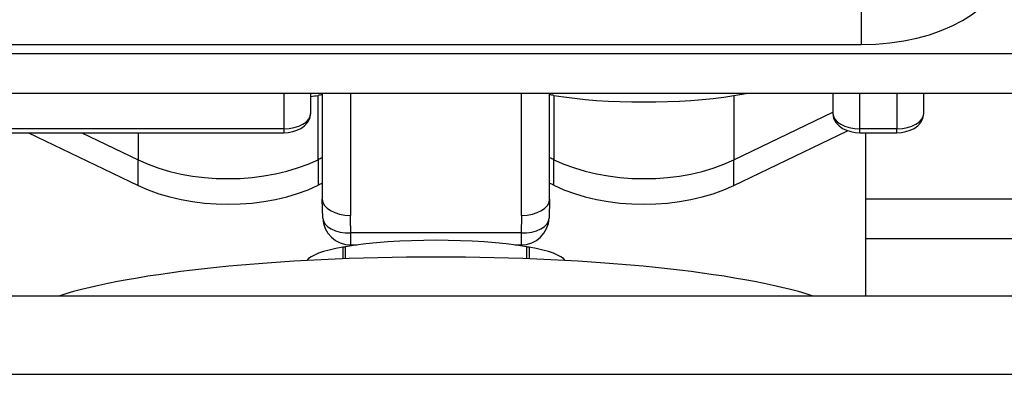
# Model space of a CAD drawing. Header units: inches. Extents: x 10 to 138, y 13 to 85.
# Tile 8 of 41: x 12.747 to 13.83, y 54.775 to 55.164. Entities that reach past the tile are written whole.
import ezdxf

# ---------------------------------------------------------------- set-up
doc = ezdxf.new("R2010")
doc.units = ezdxf.units.IN
doc.header["$MEASUREMENT"] = 0
doc.layers.add('Visible Edges(ANSI)', color=7, linetype='Continuous', lineweight=25)
doc.layers.add('Visible Tangent Edges(ANSI)', color=7, linetype='Continuous', lineweight=25)

msp = doc.modelspace()

# ---------------------------------------------------------------- linework, layer by layer
at = {"layer": 'Visible Edges(ANSI)'}
for p, q in [((12.7375, 55.1368), (13.6725, 55.1368)), ((26.121, 55.1265), (10.289, 55.1265)), ((26.121, 55.0831), (10.289, 55.0831)), ((13.0672, 55.0612), (13.0672, 55.0831)), ((13.08, 55.0831), (13.08, 54.967)), ((13.33, 54.967), (13.33, 55.0831)), ((13.5324, 55.0809), (13.5459, 55.0831)), ((13.6414, 55.0831), (13.6414, 55.0612)), ((13.7414, 55.0612), (13.7414, 55.0831)), ((12.698, 55.04), (13.0376, 55.04)), ((12.7569, 55.04), (12.8393, 55.0004)), ((13.5707, 55.0004), (13.6575, 55.0422)), ((13.671, 55.04), (13.7119, 55.04)), ((13.6774, 55.04), (13.6774, 54.8606)), ((12.8393, 55.0004), (12.8776, 54.982)), ((13.5324, 54.982), (13.5707, 55.0004)), ((13.0805, 54.9462), (13.08, 54.967)), ((13.33, 54.967), (13.3295, 54.9462)), ((13.1026, 54.9148), (13.1055, 54.9148)), ((13.1026, 54.9148), (13.1026, 54.9015)), ((13.1055, 54.9016), (13.1055, 54.9148)), ((13.1114, 54.9167), (13.1181, 54.9167)), ((13.2919, 54.9167), (13.2985, 54.9167)), ((13.3044, 54.9148), (13.3044, 54.9016)), ((13.3044, 54.9148), (13.3073, 54.9148)), ((13.3073, 54.9148), (13.3073, 54.9015)), ((26.133, 54.8606), (10.277, 54.8606))]:
    msp.add_line(p, q, dxfattribs=at)
at = {"layer": 'Visible Edges(ANSI)', "flags": 128}
for points in [[(13.0376, 55.04), (13.0426, 55.0403), (13.0475, 55.0412), (13.0521, 55.0426), (13.0565, 55.0446), (13.0604, 55.0474), (13.0638, 55.0511), (13.0663, 55.0557), (13.0672, 55.0612)], [(13.6414, 55.0612), (13.6423, 55.0557), (13.6448, 55.0511), (13.6482, 55.0474), (13.6521, 55.0446), (13.6565, 55.0426), (13.6611, 55.0412), (13.666, 55.0403), (13.671, 55.04)], [(13.7119, 55.04), (13.7169, 55.0403), (13.7217, 55.0412), (13.7264, 55.0426), (13.7307, 55.0446), (13.7347, 55.0474), (13.7381, 55.0511), (13.7405, 55.0557), (13.7414, 55.0612)]]:
    msp.add_lwpolyline(points, dxfattribs=at)
at = {"layer": 'Visible Edges(ANSI)'}
for centre, start, end in [((13.1114, 54.9477), 182.6074, 270), ((13.2985, 54.9477), 270, 357.3926)]:
    msp.add_arc(centre, 0.031, start, end, dxfattribs=at)
for centre, major_axis, ratio, start_param, end_param in [((13.6725, 55.2271), (0.1575, 0), 0.573576, 4.712389, 6.283185), ((13.1262, 55.069), (-0.0787, 0), 0.199364, 5.340355, 5.415089), ((13.2837, 55.069), (-0.0787, 0), 0.199364, 4.009689, 4.084423), ((12.9762, 55.1043), (0.1534, 0), 0.199364, 5.347231, 5.415089), ((13.4338, 55.1043), (0.1534, 0), 0.199364, 4.009689, 5.410521), ((13.1262, 54.9478), (0.0787, 0), 0.573576, 2.198762, 2.273497), ((13.2837, 54.9478), (0.0787, 0), 0.573576, 0.868096, 0.94283), ((12.9762, 55.0494), (0.1534, 0), 0.573576, 4.014257, 5.415089), ((13.4338, 55.0494), (0.1534, 0), 0.573576, 4.009689, 5.410521), ((13.205, 54.897), (0.1427, 0), 0.173648, 0.799835, 2.341757), ((13.205, 54.897), (-0.1427, 0), 0.173648, 5.512224, 6.175444), ((13.205, 54.897), (0.1427, 0), 0.173648, 0.107741, 0.770961), ((13.205, 54.8214), (-0.4724, 0), 0.173648, 3.640143, 5.784635)]:
    msp.add_ellipse(centre, major_axis=major_axis, ratio=ratio, start_param=start_param, end_param=end_param, dxfattribs=at)
at = {"layer": 'Visible Tangent Edges(ANSI)'}
for p, q in [((13.6725, 55.2143), (13.6725, 55.1368)), ((13.0376, 55.0831), (13.0376, 55.0442)), ((13.111, 55.0831), (13.111, 54.9492)), ((13.299, 54.9492), (13.299, 55.0831)), ((13.671, 55.0442), (13.671, 55.0831)), ((13.7119, 55.0831), (13.7119, 55.0442)), ((13.0753, 55.0104), (13.0753, 55.0809)), ((13.3346, 55.0809), (13.3346, 55.0104)), ((13.5324, 55.0809), (13.5324, 55.0101)), ((13.5324, 55.0101), (13.6414, 55.0626)), ((13.0376, 55.0442), (12.698, 55.0442)), ((12.8154, 55.04), (12.8776, 55.0101)), ((12.8776, 55.04), (12.8776, 55.0101)), ((13.0376, 55.0442), (13.0376, 55.04)), ((13.671, 55.04), (13.671, 55.0442)), ((13.7119, 55.0442), (13.671, 55.0442)), ((13.7119, 55.04), (13.7119, 55.0442)), ((12.8776, 54.982), (12.8776, 55.0101)), ((13.0753, 55.0104), (13.0753, 54.9822)), ((13.3346, 54.9822), (13.3346, 55.0104)), ((13.5324, 54.982), (13.5324, 55.0101)), ((22.7325, 54.9671), (13.6774, 54.9671)), ((13.2985, 54.9299), (13.1114, 54.9299)), ((13.1114, 54.9167), (13.1114, 54.9299)), ((13.2985, 54.9299), (13.2985, 54.9167)), ((13.6774, 54.9239), (22.7325, 54.9239)), ((10.291, 54.7746), (26.119, 54.7746))]:
    msp.add_line(p, q, dxfattribs=at)
at = {"layer": 'Visible Tangent Edges(ANSI)', "flags": 128}
for points in [[(13.1114, 54.9299), (13.1114, 54.9307), (13.1114, 54.9315), (13.1113, 54.9323), (13.1113, 54.9331), (13.1113, 54.9339), (13.1112, 54.9347), (13.1112, 54.9355), (13.1112, 54.9363), (13.1112, 54.9371), (13.1111, 54.9379), (13.1111, 54.9387), (13.1111, 54.9395), (13.1111, 54.9403), (13.1111, 54.9412), (13.111, 54.942), (13.111, 54.9428), (13.111, 54.9436), (13.111, 54.9444), (13.111, 54.9452), (13.111, 54.946), (13.111, 54.9468), (13.111, 54.9476), (13.111, 54.9484), (13.111, 54.9492)], [(13.299, 54.9492), (13.299, 54.9484), (13.299, 54.9476), (13.299, 54.9468), (13.299, 54.946), (13.2989, 54.9452), (13.2989, 54.9444), (13.2989, 54.9436), (13.2989, 54.9428), (13.2989, 54.942), (13.2989, 54.9412), (13.2989, 54.9403), (13.2989, 54.9395), (13.2988, 54.9387), (13.2988, 54.9379), (13.2988, 54.9371), (13.2988, 54.9363), (13.2987, 54.9355), (13.2987, 54.9347), (13.2987, 54.9339), (13.2986, 54.9331), (13.2986, 54.9323), (13.2986, 54.9315), (13.2985, 54.9307), (13.2985, 54.9299)]]:
    msp.add_lwpolyline(points, dxfattribs=at)
at = {"layer": 'Visible Tangent Edges(ANSI)'}
for centre, major_axis, ratio, start_param, end_param in [((13.0376, 55.0612), (0.0295, 0), 0.573576, 4.712389, 6.283185), ((13.671, 55.0612), (-0.0295, 0), 0.573576, 0, 1.570796), ((13.7119, 55.0612), (0.0295, 0), 0.573576, 4.712389, 6.283185), ((12.9762, 55.0775), (0.1534, 0), 0.573576, 4.014257, 5.415089), ((13.1262, 54.9759), (-0.0787, 0), 0.573576, 5.340355, 5.415089), ((13.2837, 54.9759), (-0.0787, 0), 0.573576, 4.009689, 4.084423), ((13.4338, 55.0775), (0.1534, 0), 0.573576, 4.009689, 5.410521), ((13.111, 54.967), (-0.031, 0), 0.573576, 0, 1.570796), ((13.299, 54.967), (0.031, 0), 0.573576, 4.712389, 6.283185), ((13.1114, 54.9477), (-0.031, -0.0014), 0.573178, 0, 1.5447), ((13.2985, 54.9477), (0.031, -0.0014), 0.573178, 4.738486, 6.283185)]:
    msp.add_ellipse(centre, major_axis=major_axis, ratio=ratio, start_param=start_param, end_param=end_param, dxfattribs=at)

doc.saveas('drawing.dxf')
